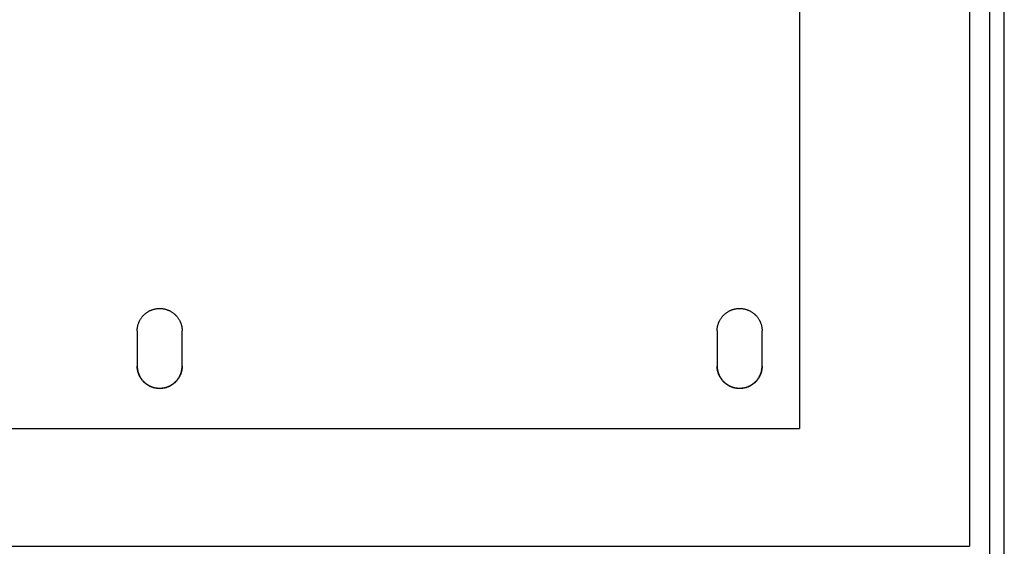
# Model space of a CAD drawing. Header units: inches. Extents: x 5 to 1128, y -85 to 748.
# Tile 101 of 256: x 195.68 to 207.99, y 291.04 to 297.62. Entities that reach past the tile are written whole.
import ezdxf

# ---------------------------------------------------------------- set-up
doc = ezdxf.new("R2010")
doc.units = ezdxf.units.IN
doc.header["$LTSCALE"] = 32
doc.header["$MEASUREMENT"] = 0
doc.layers.add('Visible (ANSI)', color=7, linetype='Continuous', lineweight=30)

msp = doc.modelspace()

# ---------------------------------------------------------------- linework, layer by layer
at = {"layer": 'Visible (ANSI)'}
for p, q in [((207.55726, 331.86164), (207.55726, 291.03536)), ((207.80726, 331.61249), (207.80726, 291.05588)), ((207.99126, 254.93677), (207.99126, 320.73717)), ((205.43226, 308.67132), (205.43226, 292.50722)), ((197.15101, 293.7287), (197.15101, 293.2901)), ((197.71351, 293.2901), (197.71351, 293.7287)), ((204.40101, 293.7287), (204.40101, 293.2901)), ((204.96351, 293.2901), (204.96351, 293.7287)), ((189.43226, 292.50722), (205.43226, 292.50722)), ((186.80726, 291.03536), (207.55726, 291.03536)), ((186.80726, 291.03536), (207.55726, 291.03536)), ((207.80726, 291.05588), (207.80726, 268.04675))]:
    msp.add_line(p, q, dxfattribs=at)
for points, knots in [([(197.15101, 293.7287), (197.15101, 293.73362), (197.15114, 293.73854), (197.1514, 293.74345), (197.15166, 293.74837), (197.15204, 293.75328), (197.15255, 293.75817), (197.15307, 293.76307), (197.15371, 293.76795), (197.15448, 293.77281), (197.15524, 293.77767), (197.15614, 293.78251), (197.15716, 293.78732), (197.15818, 293.79214), (197.15933, 293.79692), (197.1606, 293.80168), (197.16187, 293.80643), (197.16326, 293.81115), (197.16478, 293.81583), (197.16629, 293.82051), (197.16793, 293.82515), (197.16969, 293.82975), (197.17048, 293.83181), (197.1713, 293.83386), (197.17213, 293.8359), (197.17316, 293.83841), (197.17423, 293.84091), (197.17533, 293.84339), (197.17733, 293.84789), (197.17944, 293.85233), (197.18167, 293.85671), (197.1839, 293.8611), (197.18624, 293.86543), (197.18869, 293.86969), (197.19115, 293.87395), (197.19371, 293.87815), (197.19639, 293.88227), (197.19906, 293.8864), (197.20184, 293.89046), (197.20473, 293.89444), (197.20761, 293.89842), (197.2106, 293.90233), (197.21369, 293.90615), (197.21678, 293.90998), (197.21997, 293.91372), (197.22325, 293.91738), (197.22653, 293.92103), (197.22991, 293.9246), (197.23339, 293.92809), (197.23355, 293.92825), (197.23371, 293.92841), (197.23388, 293.92857), (197.2372, 293.93189), (197.2406, 293.93511), (197.24407, 293.93825), (197.24772, 293.94155), (197.25145, 293.94474), (197.25527, 293.94784), (197.25908, 293.95094), (197.26298, 293.95393), (197.26695, 293.95683), (197.27092, 293.95972), (197.27497, 293.96251), (197.27908, 293.96519), (197.2832, 293.96787), (197.28738, 293.97044), (197.29164, 293.9729), (197.29589, 293.97536), (197.3002, 293.97771), (197.30458, 293.97995), (197.30895, 293.98218), (197.31338, 293.9843), (197.31787, 293.9863), (197.32053, 293.98749), (197.32321, 293.98864), (197.32591, 293.98974), (197.32776, 293.9905), (197.32961, 293.99124), (197.33147, 293.99195), (197.33606, 293.99372), (197.34069, 293.99536), (197.34535, 293.99688), (197.35002, 293.9984), (197.35473, 293.9998), (197.35947, 294.00107), (197.36421, 294.00235), (197.36899, 294.0035), (197.37379, 294.00452), (197.37859, 294.00554), (197.38342, 294.00644), (197.38827, 294.00721), (197.39311, 294.00798), (197.39798, 294.00862), (197.40286, 294.00914), (197.40774, 294.00965), (197.41264, 294.01004), (197.41754, 294.01029), (197.42244, 294.01055), (197.42735, 294.01068), (197.43226, 294.01068), (197.43293, 294.01068), (197.4336, 294.01068), (197.43427, 294.01067), (197.43851, 294.01064), (197.44275, 294.01052), (197.44698, 294.01029), (197.45189, 294.01004), (197.45678, 294.00965), (197.46166, 294.00914), (197.46655, 294.00862), (197.47141, 294.00798), (197.47626, 294.00721), (197.48111, 294.00644), (197.48594, 294.00554), (197.49074, 294.00452), (197.49554, 294.0035), (197.50031, 294.00235), (197.50506, 294.00107), (197.5098, 293.9998), (197.5145, 293.9984), (197.51917, 293.99688), (197.52384, 293.99536), (197.52847, 293.99372), (197.53305, 293.99195), (197.53497, 293.99121), (197.53688, 293.99046), (197.53878, 293.98968), (197.54142, 293.98859), (197.54405, 293.98747), (197.54666, 293.9863), (197.55115, 293.9843), (197.55558, 293.98218), (197.55995, 293.97995), (197.56432, 293.97771), (197.56864, 293.97536), (197.57289, 293.9729), (197.57714, 293.97044), (197.58133, 293.96787), (197.58544, 293.96519), (197.58956, 293.96251), (197.59361, 293.95972), (197.59758, 293.95683), (197.60155, 293.95393), (197.60544, 293.95094), (197.60926, 293.94784), (197.61307, 293.94474), (197.6168, 293.94155), (197.62046, 293.93825), (197.62245, 293.93645), (197.62443, 293.93462), (197.62637, 293.93275), (197.62798, 293.93122), (197.62957, 293.92966), (197.63114, 293.92809), (197.63461, 293.9246), (197.63799, 293.92103), (197.64127, 293.91738), (197.64456, 293.91372), (197.64775, 293.90998), (197.65084, 293.90615), (197.65393, 293.90233), (197.65691, 293.89842), (197.6598, 293.89444), (197.66268, 293.89046), (197.66547, 293.8864), (197.66814, 293.88227), (197.67081, 293.87815), (197.67338, 293.87395), (197.67583, 293.86969), (197.67829, 293.86543), (197.68063, 293.8611), (197.68286, 293.85671), (197.6846, 293.85329), (197.68627, 293.84982), (197.68787, 293.84632), (197.68832, 293.84535), (197.68876, 293.84437), (197.6892, 293.84339), (197.6912, 293.83889), (197.69307, 293.83434), (197.69483, 293.82975), (197.69659, 293.82515), (197.69823, 293.82051), (197.69975, 293.81583), (197.70126, 293.81115), (197.70266, 293.80643), (197.70393, 293.80168), (197.70508, 293.79739), (197.70612, 293.79307), (197.70707, 293.78872), (197.70717, 293.78825), (197.70727, 293.78779), (197.70737, 293.78732), (197.70839, 293.78251), (197.70928, 293.77766), (197.71005, 293.77281), (197.71082, 293.76794), (197.71146, 293.76306), (197.71197, 293.75817), (197.71249, 293.75328), (197.71287, 293.74837), (197.71313, 293.74345), (197.71338, 293.73854), (197.71351, 293.73362), (197.71351, 293.7287)], [0, 0, 0, 0, 0.03753375, 0.03753375, 0.03753375, 0.07511791, 0.07511791, 0.07511791, 0.11273262, 0.11273262, 0.11273262, 0.15035619, 0.15035619, 0.15035619, 0.18796453, 0.18796453, 0.18796453, 0.22553089, 0.22553089, 0.22553089, 0.26302586, 0.26302586, 0.26302586, 0.2798106, 0.2798106, 0.2798106, 0.30044934, 0.30044934, 0.30044934, 0.33792873, 0.33792873, 0.33792873, 0.37546152, 0.37546152, 0.37546152, 0.41302294, 0.41302294, 0.41302294, 0.45058705, 0.45058705, 0.45058705, 0.48812737, 0.48812737, 0.48812737, 0.5256175, 0.5256175, 0.5256175, 0.56303181, 0.56303181, 0.56303181, 0.56477401, 0.56477401, 0.56477401, 0.60044105, 0.60044105, 0.60044105, 0.63792676, 0.63792676, 0.63792676, 0.67545329, 0.67545329, 0.67545329, 0.71298763, 0.71298763, 0.71298763, 0.75050087, 0.75050087, 0.75050087, 0.78796941, 0.78796941, 0.78796941, 0.82537629, 0.82537629, 0.82537629, 0.84754982, 0.84754982, 0.84754982, 0.86272882, 0.86272882, 0.86272882, 0.90015553, 0.90015553, 0.90015553, 0.93764653, 0.93764653, 0.93764653, 0.97516097, 0.97516097, 0.97516097, 1.01266632, 1.01266632, 1.01266632, 1.05013871, 1.05013871, 1.05013871, 1.08756226, 1.08756226, 1.08756226, 1.12492751, 1.12492751, 1.12492751, 1.13001951, 1.13001951, 1.13001951, 1.16227609, 1.16227609, 1.16227609, 1.19968134, 1.19968134, 1.19968134, 1.23713593, 1.23713593, 1.23713593, 1.27462498, 1.27462498, 1.27462498, 1.31212556, 1.31212556, 1.31212556, 1.34960602, 1.34960602, 1.34960602, 1.38702631, 1.38702631, 1.38702631, 1.40264214, 1.40264214, 1.40264214, 1.42437437, 1.42437437, 1.42437437, 1.46177282, 1.46177282, 1.46177282, 1.49922853, 1.49922853, 1.49922853, 1.5367238, 1.5367238, 1.5367238, 1.57423437, 1.57423437, 1.57423437, 1.61173071, 1.61173071, 1.61173071, 1.64917929, 1.64917929, 1.64917929, 1.66966031, 1.66966031, 1.66966031, 1.68656443, 1.68656443, 1.68656443, 1.72400456, 1.72400456, 1.72400456, 1.76150515, 1.76150515, 1.76150515, 1.79904069, 1.79904069, 1.79904069, 1.83658493, 1.83658493, 1.83658493, 1.87411158, 1.87411158, 1.87411158, 1.91159491, 1.91159491, 1.91159491, 1.94085364, 1.94085364, 1.94085364, 1.94901384, 1.94901384, 1.94901384, 1.98644045, 1.98644045, 1.98644045, 2.02389104, 2.02389104, 2.02389104, 2.06133937, 2.06133937, 2.06133937, 2.09513944, 2.09513944, 2.09513944, 2.09876243, 2.09876243, 2.09876243, 2.13620255, 2.13620255, 2.13620255, 2.17368058, 2.17368058, 2.17368058, 2.21117397, 2.21117397, 2.21117397, 2.24866188, 2.24866188, 2.24866188, 2.24866188]), ([(204.40101, 293.7287), (204.40101, 293.73362), (204.40114, 293.73854), (204.4014, 293.74345), (204.40166, 293.74837), (204.40204, 293.75328), (204.40255, 293.75817), (204.40307, 293.76307), (204.40371, 293.76795), (204.40448, 293.77281), (204.40524, 293.77767), (204.40614, 293.78251), (204.40716, 293.78732), (204.40818, 293.79214), (204.40933, 293.79692), (204.4106, 293.80168), (204.41187, 293.80643), (204.41326, 293.81115), (204.41478, 293.81583), (204.41629, 293.82051), (204.41793, 293.82515), (204.41969, 293.82975), (204.42048, 293.83181), (204.4213, 293.83386), (204.42213, 293.8359), (204.42316, 293.83841), (204.42423, 293.84091), (204.42533, 293.84339), (204.42733, 293.84789), (204.42944, 293.85233), (204.43167, 293.85671), (204.4339, 293.8611), (204.43624, 293.86543), (204.43869, 293.86969), (204.44115, 293.87395), (204.44371, 293.87815), (204.44639, 293.88227), (204.44906, 293.8864), (204.45184, 293.89046), (204.45473, 293.89444), (204.45761, 293.89842), (204.4606, 293.90233), (204.46369, 293.90615), (204.46678, 293.90998), (204.46997, 293.91372), (204.47325, 293.91738), (204.47653, 293.92103), (204.47991, 293.9246), (204.48339, 293.92809), (204.48355, 293.92825), (204.48371, 293.92841), (204.48388, 293.92857), (204.4872, 293.93189), (204.4906, 293.93511), (204.49407, 293.93825), (204.49772, 293.94155), (204.50145, 293.94474), (204.50527, 293.94784), (204.50908, 293.95094), (204.51298, 293.95393), (204.51695, 293.95683), (204.52092, 293.95972), (204.52497, 293.96251), (204.52908, 293.96519), (204.5332, 293.96787), (204.53738, 293.97044), (204.54164, 293.9729), (204.54589, 293.97536), (204.5502, 293.97771), (204.55458, 293.97995), (204.55895, 293.98218), (204.56338, 293.9843), (204.56787, 293.9863), (204.57053, 293.98749), (204.57321, 293.98864), (204.57591, 293.98974), (204.57776, 293.9905), (204.57961, 293.99124), (204.58147, 293.99195), (204.58606, 293.99372), (204.59069, 293.99536), (204.59535, 293.99688), (204.60002, 293.9984), (204.60473, 293.9998), (204.60947, 294.00107), (204.61421, 294.00235), (204.61899, 294.0035), (204.62379, 294.00452), (204.62859, 294.00554), (204.63342, 294.00644), (204.63827, 294.00721), (204.64311, 294.00798), (204.64798, 294.00862), (204.65286, 294.00914), (204.65774, 294.00965), (204.66264, 294.01004), (204.66754, 294.01029), (204.67244, 294.01055), (204.67735, 294.01068), (204.68226, 294.01068), (204.68293, 294.01068), (204.6836, 294.01068), (204.68427, 294.01067), (204.68851, 294.01064), (204.69275, 294.01052), (204.69698, 294.01029), (204.70189, 294.01004), (204.70678, 294.00965), (204.71166, 294.00914), (204.71655, 294.00862), (204.72141, 294.00798), (204.72626, 294.00721), (204.73111, 294.00644), (204.73594, 294.00554), (204.74074, 294.00452), (204.74554, 294.0035), (204.75031, 294.00235), (204.75506, 294.00107), (204.7598, 293.9998), (204.7645, 293.9984), (204.76917, 293.99688), (204.77384, 293.99536), (204.77847, 293.99372), (204.78305, 293.99195), (204.78497, 293.99121), (204.78688, 293.99046), (204.78878, 293.98968), (204.79142, 293.98859), (204.79405, 293.98747), (204.79666, 293.9863), (204.80115, 293.9843), (204.80558, 293.98218), (204.80995, 293.97995), (204.81432, 293.97771), (204.81864, 293.97536), (204.82289, 293.9729), (204.82714, 293.97044), (204.83133, 293.96787), (204.83544, 293.96519), (204.83956, 293.96251), (204.84361, 293.95972), (204.84758, 293.95683), (204.85155, 293.95393), (204.85544, 293.95094), (204.85926, 293.94784), (204.86307, 293.94474), (204.8668, 293.94155), (204.87046, 293.93825), (204.87245, 293.93645), (204.87443, 293.93462), (204.87637, 293.93275), (204.87798, 293.93122), (204.87957, 293.92966), (204.88114, 293.92809), (204.88461, 293.9246), (204.88799, 293.92103), (204.89127, 293.91738), (204.89456, 293.91372), (204.89775, 293.90998), (204.90084, 293.90615), (204.90393, 293.90233), (204.90691, 293.89842), (204.9098, 293.89444), (204.91268, 293.89046), (204.91547, 293.8864), (204.91814, 293.88227), (204.92081, 293.87815), (204.92338, 293.87395), (204.92583, 293.86969), (204.92829, 293.86543), (204.93063, 293.8611), (204.93286, 293.85671), (204.9346, 293.85329), (204.93627, 293.84982), (204.93787, 293.84632), (204.93832, 293.84535), (204.93876, 293.84437), (204.9392, 293.84339), (204.9412, 293.83889), (204.94307, 293.83434), (204.94483, 293.82975), (204.94659, 293.82515), (204.94823, 293.82051), (204.94975, 293.81583), (204.95126, 293.81115), (204.95266, 293.80643), (204.95393, 293.80168), (204.95508, 293.79739), (204.95612, 293.79307), (204.95707, 293.78872), (204.95717, 293.78825), (204.95727, 293.78779), (204.95737, 293.78732), (204.95839, 293.78251), (204.95928, 293.77766), (204.96005, 293.77281), (204.96082, 293.76794), (204.96146, 293.76306), (204.96197, 293.75817), (204.96249, 293.75328), (204.96287, 293.74837), (204.96313, 293.74345), (204.96338, 293.73854), (204.96351, 293.73362), (204.96351, 293.7287)], [0, 0, 0, 0, 0.03753375, 0.03753375, 0.03753375, 0.07511791, 0.07511791, 0.07511791, 0.11273262, 0.11273262, 0.11273262, 0.15035619, 0.15035619, 0.15035619, 0.18796453, 0.18796453, 0.18796453, 0.22553089, 0.22553089, 0.22553089, 0.26302586, 0.26302586, 0.26302586, 0.2798106, 0.2798106, 0.2798106, 0.30044934, 0.30044934, 0.30044934, 0.33792873, 0.33792873, 0.33792873, 0.37546152, 0.37546152, 0.37546152, 0.41302294, 0.41302294, 0.41302294, 0.45058705, 0.45058705, 0.45058705, 0.48812737, 0.48812737, 0.48812737, 0.5256175, 0.5256175, 0.5256175, 0.56303181, 0.56303181, 0.56303181, 0.56477401, 0.56477401, 0.56477401, 0.60044105, 0.60044105, 0.60044105, 0.63792676, 0.63792676, 0.63792676, 0.67545329, 0.67545329, 0.67545329, 0.71298763, 0.71298763, 0.71298763, 0.75050087, 0.75050087, 0.75050087, 0.78796941, 0.78796941, 0.78796941, 0.82537629, 0.82537629, 0.82537629, 0.84754982, 0.84754982, 0.84754982, 0.86272882, 0.86272882, 0.86272882, 0.90015553, 0.90015553, 0.90015553, 0.93764653, 0.93764653, 0.93764653, 0.97516097, 0.97516097, 0.97516097, 1.01266632, 1.01266632, 1.01266632, 1.05013871, 1.05013871, 1.05013871, 1.08756226, 1.08756226, 1.08756226, 1.12492751, 1.12492751, 1.12492751, 1.13001951, 1.13001951, 1.13001951, 1.16227609, 1.16227609, 1.16227609, 1.19968134, 1.19968134, 1.19968134, 1.23713593, 1.23713593, 1.23713593, 1.27462498, 1.27462498, 1.27462498, 1.31212556, 1.31212556, 1.31212556, 1.34960602, 1.34960602, 1.34960602, 1.38702631, 1.38702631, 1.38702631, 1.40264214, 1.40264214, 1.40264214, 1.42437437, 1.42437437, 1.42437437, 1.46177282, 1.46177282, 1.46177282, 1.49922853, 1.49922853, 1.49922853, 1.5367238, 1.5367238, 1.5367238, 1.57423437, 1.57423437, 1.57423437, 1.61173071, 1.61173071, 1.61173071, 1.64917929, 1.64917929, 1.64917929, 1.66966031, 1.66966031, 1.66966031, 1.68656443, 1.68656443, 1.68656443, 1.72400456, 1.72400456, 1.72400456, 1.76150515, 1.76150515, 1.76150515, 1.79904069, 1.79904069, 1.79904069, 1.83658493, 1.83658493, 1.83658493, 1.87411158, 1.87411158, 1.87411158, 1.91159491, 1.91159491, 1.91159491, 1.94085364, 1.94085364, 1.94085364, 1.94901384, 1.94901384, 1.94901384, 1.98644045, 1.98644045, 1.98644045, 2.02389104, 2.02389104, 2.02389104, 2.06133937, 2.06133937, 2.06133937, 2.09513944, 2.09513944, 2.09513944, 2.09876243, 2.09876243, 2.09876243, 2.13620255, 2.13620255, 2.13620255, 2.17368058, 2.17368058, 2.17368058, 2.21117397, 2.21117397, 2.21117397, 2.24866188, 2.24866188, 2.24866188, 2.24866188]), ([(197.15101, 293.29411), (197.15101, 293.28921), (197.15114, 293.28431), (197.1514, 293.27942), (197.15166, 293.27453), (197.15204, 293.26965), (197.15255, 293.26478), (197.15307, 293.25991), (197.15371, 293.25505), (197.15448, 293.25022), (197.15524, 293.24538), (197.15614, 293.24056), (197.15716, 293.23577), (197.15818, 293.23098), (197.15933, 293.22622), (197.1606, 293.22149), (197.16187, 293.21676), (197.16326, 293.21206), (197.16478, 293.2074), (197.16629, 293.20275), (197.16793, 293.19813), (197.16969, 293.19356), (197.17042, 293.19167), (197.17117, 293.18979), (197.17193, 293.18792), (197.17303, 293.18525), (197.17416, 293.18261), (197.17533, 293.17999), (197.17733, 293.17551), (197.17944, 293.17109), (197.18167, 293.16673), (197.1839, 293.16236), (197.18624, 293.15806), (197.18869, 293.15382), (197.19115, 293.14958), (197.19371, 293.1454), (197.19639, 293.14129), (197.19906, 293.13719), (197.20184, 293.13315), (197.20473, 293.12919), (197.20761, 293.12523), (197.2106, 293.12134), (197.21369, 293.11753), (197.21678, 293.11373), (197.21997, 293.11001), (197.22325, 293.10637), (197.22648, 293.10279), (197.22981, 293.09929), (197.23322, 293.09588), (197.23675, 293.09235), (197.24037, 293.08893), (197.24407, 293.0856), (197.24772, 293.08232), (197.25145, 293.07914), (197.25527, 293.07606), (197.25908, 293.07298), (197.26298, 293.07), (197.26695, 293.06712), (197.27092, 293.06424), (197.27497, 293.06147), (197.27908, 293.0588), (197.2832, 293.05613), (197.28739, 293.05358), (197.29164, 293.05113), (197.29589, 293.04868), (197.3002, 293.04634), (197.30458, 293.04412), (197.30895, 293.0419), (197.31338, 293.03979), (197.31787, 293.03779), (197.32031, 293.03671), (197.32277, 293.03566), (197.32525, 293.03464), (197.32732, 293.03379), (197.32939, 293.03297), (197.33147, 293.03217), (197.33606, 293.03042), (197.34069, 293.02878), (197.34535, 293.02727), (197.35002, 293.02576), (197.35473, 293.02437), (197.35947, 293.0231), (197.36421, 293.02183), (197.36899, 293.02069), (197.37379, 293.01967), (197.37859, 293.01865), (197.38342, 293.01776), (197.38827, 293.01699), (197.39311, 293.01623), (197.39798, 293.01559), (197.40286, 293.01508), (197.40774, 293.01457), (197.41264, 293.01418), (197.41754, 293.01392), (197.42244, 293.01367), (197.42735, 293.01354), (197.43226, 293.01354), (197.43285, 293.01354), (197.43345, 293.01354), (197.43404, 293.01355), (197.43836, 293.01357), (197.44267, 293.0137), (197.44698, 293.01392), (197.45189, 293.01418), (197.45678, 293.01457), (197.46166, 293.01508), (197.46655, 293.01559), (197.47141, 293.01623), (197.47626, 293.01699), (197.48111, 293.01776), (197.48594, 293.01865), (197.49074, 293.01967), (197.49554, 293.02069), (197.50031, 293.02183), (197.50506, 293.0231), (197.5098, 293.02437), (197.5145, 293.02576), (197.51917, 293.02727), (197.52384, 293.02878), (197.52847, 293.03042), (197.53305, 293.03217), (197.53505, 293.03294), (197.53704, 293.03373), (197.53902, 293.03454), (197.54158, 293.03558), (197.54413, 293.03667), (197.54666, 293.03779), (197.55115, 293.03979), (197.55558, 293.0419), (197.55995, 293.04412), (197.56432, 293.04634), (197.56864, 293.04868), (197.57289, 293.05113), (197.57714, 293.05357), (197.58133, 293.05613), (197.58544, 293.0588), (197.58956, 293.06147), (197.59361, 293.06424), (197.59758, 293.06712), (197.60155, 293.07), (197.60544, 293.07298), (197.60926, 293.07606), (197.61307, 293.07914), (197.6168, 293.08232), (197.62046, 293.0856), (197.6226, 293.08753), (197.62472, 293.08949), (197.62681, 293.09148), (197.62827, 293.09288), (197.62971, 293.09429), (197.63114, 293.09571), (197.63461, 293.09918), (197.63799, 293.10273), (197.64127, 293.10637), (197.64456, 293.11001), (197.64775, 293.11373), (197.65084, 293.11753), (197.65393, 293.12134), (197.65691, 293.12523), (197.6598, 293.12919), (197.66268, 293.13315), (197.66547, 293.13719), (197.66814, 293.14129), (197.67081, 293.1454), (197.67338, 293.14957), (197.67583, 293.15382), (197.67829, 293.15806), (197.68063, 293.16236), (197.68286, 293.16673), (197.6847, 293.17032), (197.68646, 293.17396), (197.68814, 293.17764), (197.6885, 293.17842), (197.68885, 293.1792), (197.6892, 293.17999), (197.6912, 293.18446), (197.69307, 293.18899), (197.69483, 293.19356), (197.69659, 293.19813), (197.69823, 293.20275), (197.69975, 293.2074), (197.70126, 293.21206), (197.70266, 293.21676), (197.70393, 293.22149), (197.7051, 293.22586), (197.70617, 293.23026), (197.70713, 293.23469), (197.70721, 293.23505), (197.70729, 293.23541), (197.70737, 293.23577), (197.70839, 293.24057), (197.70928, 293.24538), (197.71005, 293.25022), (197.71082, 293.25505), (197.71146, 293.25991), (197.71197, 293.26478), (197.71249, 293.26965), (197.71287, 293.27453), (197.71313, 293.27942), (197.71338, 293.28431), (197.71351, 293.28921), (197.71351, 293.29411)], [0, 0, 0, 0, 0.0373586, 0.0373586, 0.0373586, 0.07477011, 0.07477011, 0.07477011, 0.11221476, 0.11221476, 0.11221476, 0.14967087, 0.14967087, 0.14967087, 0.18711443, 0.18711443, 0.18711443, 0.22451872, 0.22451872, 0.22451872, 0.26185438, 0.26185438, 0.26185438, 0.27724134, 0.27724134, 0.27724134, 0.29912627, 0.29912627, 0.29912627, 0.33646374, 0.33646374, 0.33646374, 0.37386144, 0.37386144, 0.37386144, 0.41129453, 0.41129453, 0.41129453, 0.448737, 0.448737, 0.448737, 0.48616228, 0.48616228, 0.48616228, 0.52354386, 0.52354386, 0.52354386, 0.56025946, 0.56025946, 0.56025946, 0.59818206, 0.59818206, 0.59818206, 0.63559055, 0.63559055, 0.63559055, 0.67304592, 0.67304592, 0.67304592, 0.71051546, 0.71051546, 0.71051546, 0.74797052, 0.74797052, 0.74797052, 0.78538771, 0.78538771, 0.78538771, 0.82275027, 0.82275027, 0.82275027, 0.84310113, 0.84310113, 0.84310113, 0.86006908, 0.86006908, 0.86006908, 0.89746809, 0.89746809, 0.89746809, 0.93493142, 0.93493142, 0.93493142, 0.97241931, 0.97241931, 0.97241931, 1.0099003, 1.0099003, 1.0099003, 1.0473516, 1.0473516, 1.0473516, 1.08475837, 1.08475837, 1.08475837, 1.12211212, 1.12211212, 1.12211212, 1.12660907, 1.12660907, 1.12660907, 1.15945188, 1.15945188, 1.15945188, 1.19684217, 1.19684217, 1.19684217, 1.23427634, 1.23427634, 1.23427634, 1.2717406, 1.2717406, 1.2717406, 1.3092132, 1.3092132, 1.3092132, 1.34666365, 1.34666365, 1.34666365, 1.38405309, 1.38405309, 1.38405309, 1.40031655, 1.40031655, 1.40031655, 1.42136738, 1.42136738, 1.42136738, 1.45872459, 1.45872459, 1.45872459, 1.49613214, 1.49613214, 1.49613214, 1.53357217, 1.53357217, 1.53357217, 1.57102028, 1.57102028, 1.57102028, 1.60844684, 1.60844684, 1.60844684, 1.64581832, 1.64581832, 1.64581832, 1.66777801, 1.66777801, 1.66777801, 1.68311552, 1.68311552, 1.68311552, 1.72045551, 1.72045551, 1.72045551, 1.75784847, 1.75784847, 1.75784847, 1.79526903, 1.79526903, 1.79526903, 1.83269112, 1.83269112, 1.83269112, 1.87008859, 1.87008859, 1.87008859, 1.90743593, 1.90743593, 1.90743593, 1.9381946, 1.9381946, 1.9381946, 1.94471104, 1.94471104, 1.94471104, 1.98198396, 1.98198396, 1.98198396, 2.01927662, 2.01927662, 2.01927662, 2.05656246, 2.05656246, 2.05656246, 2.09100873, 2.09100873, 2.09100873, 2.09381797, 2.09381797, 2.09381797, 2.13108505, 2.13108505, 2.13108505, 2.16838813, 2.16838813, 2.16838813, 2.20570497, 2.20570497, 2.20570497, 2.243015, 2.243015, 2.243015, 2.243015]), ([(197.71351, 293.2901), (197.71351, 293.28518), (197.71338, 293.28026), (197.71313, 293.27535), (197.71287, 293.27043), (197.71249, 293.26552), (197.71197, 293.26063), (197.71146, 293.25574), (197.71082, 293.25086), (197.71005, 293.246), (197.70928, 293.24114), (197.70839, 293.2363), (197.70737, 293.23149), (197.70635, 293.22668), (197.7052, 293.22189), (197.70393, 293.21714), (197.70266, 293.21239), (197.70127, 293.20767), (197.69975, 293.20299), (197.69823, 293.19831), (197.69659, 293.19367), (197.69483, 293.18907), (197.69404, 293.18701), (197.69323, 293.18496), (197.69239, 293.18292), (197.69136, 293.18041), (197.6903, 293.17792), (197.6892, 293.17544), (197.6872, 293.17094), (197.68509, 293.1665), (197.68286, 293.16212), (197.68063, 293.15773), (197.67829, 293.15341), (197.67583, 293.14915), (197.67338, 293.14489), (197.67081, 293.14069), (197.66814, 293.13656), (197.66547, 293.13244), (197.66268, 293.12838), (197.6598, 293.1244), (197.65692, 293.12042), (197.65393, 293.11652), (197.65084, 293.11269), (197.64775, 293.10887), (197.64456, 293.10513), (197.64127, 293.10147), (197.63799, 293.09782), (197.63461, 293.09425), (197.63114, 293.09077), (197.63098, 293.0906), (197.63081, 293.09044), (197.63065, 293.09028), (197.62733, 293.08697), (197.62393, 293.08374), (197.62046, 293.08061), (197.61681, 293.07731), (197.61307, 293.07412), (197.60926, 293.07102), (197.60544, 293.06793), (197.60155, 293.06493), (197.59758, 293.06204), (197.59361, 293.05915), (197.58956, 293.05636), (197.58544, 293.05368), (197.58133, 293.051), (197.57714, 293.04843), (197.57289, 293.04597), (197.56864, 293.04351), (197.56432, 293.04116), (197.55995, 293.03893), (197.55558, 293.0367), (197.55115, 293.03458), (197.54666, 293.03257), (197.544, 293.03139), (197.54132, 293.03024), (197.53862, 293.02914), (197.53677, 293.02838), (197.53492, 293.02764), (197.53305, 293.02693), (197.52847, 293.02516), (197.52384, 293.02352), (197.51917, 293.022), (197.5145, 293.02048), (197.5098, 293.01908), (197.50506, 293.01781), (197.50031, 293.01654), (197.49554, 293.01539), (197.49074, 293.01437), (197.48594, 293.01334), (197.48111, 293.01245), (197.47626, 293.01168), (197.47141, 293.01091), (197.46655, 293.01026), (197.46166, 293.00975), (197.45678, 293.00924), (197.45189, 293.00885), (197.44698, 293.00859), (197.44208, 293.00833), (197.43718, 293.00821), (197.43226, 293.00821), (197.43159, 293.00821), (197.43092, 293.00821), (197.43025, 293.00821), (197.42601, 293.00824), (197.42177, 293.00837), (197.41754, 293.00859), (197.41264, 293.00885), (197.40774, 293.00924), (197.40286, 293.00975), (197.39798, 293.01026), (197.39311, 293.01091), (197.38827, 293.01168), (197.38342, 293.01245), (197.37859, 293.01334), (197.37379, 293.01437), (197.36899, 293.01539), (197.36421, 293.01654), (197.35947, 293.01781), (197.35473, 293.01908), (197.35002, 293.02048), (197.34535, 293.022), (197.34069, 293.02352), (197.33606, 293.02516), (197.33147, 293.02693), (197.32956, 293.02766), (197.32765, 293.02842), (197.32575, 293.0292), (197.3231, 293.03029), (197.32048, 293.03141), (197.31787, 293.03257), (197.31338, 293.03458), (197.30895, 293.0367), (197.30458, 293.03893), (197.3002, 293.04116), (197.29589, 293.04351), (197.29164, 293.04597), (197.28739, 293.04843), (197.2832, 293.051), (197.27908, 293.05368), (197.27497, 293.05636), (197.27092, 293.05915), (197.26695, 293.06204), (197.26298, 293.06493), (197.25908, 293.06793), (197.25527, 293.07102), (197.25145, 293.07412), (197.24772, 293.07731), (197.24407, 293.08061), (197.24207, 293.08241), (197.2401, 293.08424), (197.23815, 293.0861), (197.23655, 293.08764), (197.23496, 293.08919), (197.23339, 293.09077), (197.22991, 293.09425), (197.22654, 293.09782), (197.22325, 293.10147), (197.21997, 293.10513), (197.21678, 293.10887), (197.21369, 293.11269), (197.2106, 293.11652), (197.20761, 293.12042), (197.20473, 293.1244), (197.20184, 293.12838), (197.19906, 293.13244), (197.19639, 293.13656), (197.19371, 293.14069), (197.19115, 293.14488), (197.18869, 293.14915), (197.18624, 293.15341), (197.1839, 293.15773), (197.18167, 293.16212), (197.17993, 293.16554), (197.17825, 293.169), (197.17665, 293.1725), (197.17621, 293.17348), (197.17576, 293.17446), (197.17533, 293.17544), (197.17333, 293.17994), (197.17145, 293.18448), (197.16969, 293.18907), (197.16793, 293.19367), (197.1663, 293.19831), (197.16478, 293.20299), (197.16326, 293.20766), (197.16187, 293.21238), (197.1606, 293.21714), (197.15945, 293.22143), (197.1584, 293.22575), (197.15746, 293.23009), (197.15736, 293.23056), (197.15726, 293.23102), (197.15716, 293.23149), (197.15614, 293.2363), (197.15524, 293.24114), (197.15448, 293.246), (197.15371, 293.25086), (197.15307, 293.25574), (197.15255, 293.26063), (197.15204, 293.26553), (197.15166, 293.27043), (197.1514, 293.27535), (197.15114, 293.28026), (197.15101, 293.28518), (197.15101, 293.2901)], [0, 0, 0, 0, 0.03753375, 0.03753375, 0.03753375, 0.07511791, 0.07511791, 0.07511791, 0.11273262, 0.11273262, 0.11273262, 0.15035619, 0.15035619, 0.15035619, 0.18796453, 0.18796453, 0.18796453, 0.22553089, 0.22553089, 0.22553089, 0.26302586, 0.26302586, 0.26302586, 0.2798106, 0.2798106, 0.2798106, 0.30044934, 0.30044934, 0.30044934, 0.33792873, 0.33792873, 0.33792873, 0.37546152, 0.37546152, 0.37546152, 0.41302294, 0.41302294, 0.41302294, 0.45058705, 0.45058705, 0.45058705, 0.48812737, 0.48812737, 0.48812737, 0.5256175, 0.5256175, 0.5256175, 0.56303181, 0.56303181, 0.56303181, 0.56477401, 0.56477401, 0.56477401, 0.60044105, 0.60044105, 0.60044105, 0.63792676, 0.63792676, 0.63792676, 0.67545329, 0.67545329, 0.67545329, 0.71298763, 0.71298763, 0.71298763, 0.75050087, 0.75050087, 0.75050087, 0.78796941, 0.78796941, 0.78796941, 0.82537629, 0.82537629, 0.82537629, 0.84754982, 0.84754982, 0.84754982, 0.86272882, 0.86272882, 0.86272882, 0.90015553, 0.90015553, 0.90015553, 0.93764653, 0.93764653, 0.93764653, 0.97516097, 0.97516097, 0.97516097, 1.01266632, 1.01266632, 1.01266632, 1.05013871, 1.05013871, 1.05013871, 1.08756226, 1.08756226, 1.08756226, 1.12492751, 1.12492751, 1.12492751, 1.13001951, 1.13001951, 1.13001951, 1.16227609, 1.16227609, 1.16227609, 1.19968134, 1.19968134, 1.19968134, 1.23713593, 1.23713593, 1.23713593, 1.27462498, 1.27462498, 1.27462498, 1.31212556, 1.31212556, 1.31212556, 1.34960602, 1.34960602, 1.34960602, 1.38702631, 1.38702631, 1.38702631, 1.40264214, 1.40264214, 1.40264214, 1.42437437, 1.42437437, 1.42437437, 1.46177282, 1.46177282, 1.46177282, 1.49922853, 1.49922853, 1.49922853, 1.5367238, 1.5367238, 1.5367238, 1.57423437, 1.57423437, 1.57423437, 1.61173071, 1.61173071, 1.61173071, 1.64917929, 1.64917929, 1.64917929, 1.66966031, 1.66966031, 1.66966031, 1.68656443, 1.68656443, 1.68656443, 1.72400456, 1.72400456, 1.72400456, 1.76150515, 1.76150515, 1.76150515, 1.79904069, 1.79904069, 1.79904069, 1.83658493, 1.83658493, 1.83658493, 1.87411158, 1.87411158, 1.87411158, 1.91159491, 1.91159491, 1.91159491, 1.94085364, 1.94085364, 1.94085364, 1.94901384, 1.94901384, 1.94901384, 1.98644045, 1.98644045, 1.98644045, 2.02389104, 2.02389104, 2.02389104, 2.06133937, 2.06133937, 2.06133937, 2.09513944, 2.09513944, 2.09513944, 2.09876243, 2.09876243, 2.09876243, 2.13620255, 2.13620255, 2.13620255, 2.17368058, 2.17368058, 2.17368058, 2.21117397, 2.21117397, 2.21117397, 2.24866188, 2.24866188, 2.24866188, 2.24866188]), ([(204.40101, 293.29411), (204.40101, 293.28921), (204.40114, 293.28431), (204.4014, 293.27942), (204.40166, 293.27453), (204.40204, 293.26965), (204.40255, 293.26478), (204.40307, 293.25991), (204.40371, 293.25505), (204.40448, 293.25022), (204.40524, 293.24538), (204.40614, 293.24056), (204.40716, 293.23577), (204.40818, 293.23098), (204.40933, 293.22622), (204.4106, 293.22149), (204.41187, 293.21676), (204.41326, 293.21206), (204.41478, 293.2074), (204.41629, 293.20275), (204.41793, 293.19813), (204.41969, 293.19356), (204.42042, 293.19167), (204.42117, 293.18979), (204.42193, 293.18792), (204.42303, 293.18525), (204.42416, 293.18261), (204.42533, 293.17999), (204.42733, 293.17551), (204.42944, 293.17109), (204.43167, 293.16673), (204.4339, 293.16236), (204.43624, 293.15806), (204.43869, 293.15382), (204.44115, 293.14958), (204.44371, 293.1454), (204.44639, 293.14129), (204.44906, 293.13719), (204.45184, 293.13315), (204.45473, 293.12919), (204.45761, 293.12523), (204.4606, 293.12134), (204.46369, 293.11753), (204.46678, 293.11373), (204.46997, 293.11001), (204.47325, 293.10637), (204.47648, 293.10279), (204.47981, 293.09929), (204.48322, 293.09588), (204.48675, 293.09235), (204.49037, 293.08893), (204.49407, 293.0856), (204.49772, 293.08232), (204.50145, 293.07914), (204.50527, 293.07606), (204.50908, 293.07298), (204.51298, 293.07), (204.51695, 293.06712), (204.52092, 293.06424), (204.52497, 293.06147), (204.52908, 293.0588), (204.5332, 293.05613), (204.53739, 293.05358), (204.54164, 293.05113), (204.54589, 293.04868), (204.5502, 293.04634), (204.55458, 293.04412), (204.55895, 293.0419), (204.56338, 293.03979), (204.56787, 293.03779), (204.57031, 293.03671), (204.57277, 293.03566), (204.57525, 293.03464), (204.57732, 293.03379), (204.57939, 293.03297), (204.58147, 293.03217), (204.58606, 293.03042), (204.59069, 293.02878), (204.59535, 293.02727), (204.60002, 293.02576), (204.60473, 293.02437), (204.60947, 293.0231), (204.61421, 293.02183), (204.61899, 293.02069), (204.62379, 293.01967), (204.62859, 293.01865), (204.63342, 293.01776), (204.63827, 293.01699), (204.64311, 293.01623), (204.64798, 293.01559), (204.65286, 293.01508), (204.65774, 293.01457), (204.66264, 293.01418), (204.66754, 293.01392), (204.67244, 293.01367), (204.67735, 293.01354), (204.68226, 293.01354), (204.68285, 293.01354), (204.68345, 293.01354), (204.68404, 293.01355), (204.68836, 293.01357), (204.69267, 293.0137), (204.69698, 293.01392), (204.70189, 293.01418), (204.70678, 293.01457), (204.71166, 293.01508), (204.71655, 293.01559), (204.72141, 293.01623), (204.72626, 293.01699), (204.73111, 293.01776), (204.73594, 293.01865), (204.74074, 293.01967), (204.74554, 293.02069), (204.75031, 293.02183), (204.75506, 293.0231), (204.7598, 293.02437), (204.7645, 293.02576), (204.76917, 293.02727), (204.77384, 293.02878), (204.77847, 293.03042), (204.78305, 293.03217), (204.78505, 293.03294), (204.78704, 293.03373), (204.78902, 293.03454), (204.79158, 293.03558), (204.79413, 293.03667), (204.79666, 293.03779), (204.80115, 293.03979), (204.80558, 293.0419), (204.80995, 293.04412), (204.81432, 293.04634), (204.81864, 293.04868), (204.82289, 293.05113), (204.82714, 293.05357), (204.83133, 293.05613), (204.83544, 293.0588), (204.83956, 293.06147), (204.84361, 293.06424), (204.84758, 293.06712), (204.85155, 293.07), (204.85544, 293.07298), (204.85926, 293.07606), (204.86307, 293.07914), (204.8668, 293.08232), (204.87046, 293.0856), (204.8726, 293.08753), (204.87472, 293.08949), (204.87681, 293.09148), (204.87827, 293.09288), (204.87971, 293.09429), (204.88114, 293.09571), (204.88461, 293.09918), (204.88799, 293.10273), (204.89127, 293.10637), (204.89456, 293.11001), (204.89775, 293.11373), (204.90084, 293.11753), (204.90393, 293.12134), (204.90691, 293.12523), (204.9098, 293.12919), (204.91268, 293.13315), (204.91547, 293.13719), (204.91814, 293.14129), (204.92081, 293.1454), (204.92338, 293.14957), (204.92583, 293.15382), (204.92829, 293.15806), (204.93063, 293.16236), (204.93286, 293.16673), (204.9347, 293.17032), (204.93646, 293.17396), (204.93814, 293.17764), (204.9385, 293.17842), (204.93885, 293.1792), (204.9392, 293.17999), (204.9412, 293.18446), (204.94307, 293.18899), (204.94483, 293.19356), (204.94659, 293.19813), (204.94823, 293.20275), (204.94975, 293.2074), (204.95126, 293.21206), (204.95266, 293.21676), (204.95393, 293.22149), (204.9551, 293.22586), (204.95617, 293.23026), (204.95713, 293.23469), (204.95721, 293.23505), (204.95729, 293.23541), (204.95737, 293.23577), (204.95839, 293.24057), (204.95928, 293.24538), (204.96005, 293.25022), (204.96082, 293.25505), (204.96146, 293.25991), (204.96197, 293.26478), (204.96249, 293.26965), (204.96287, 293.27453), (204.96313, 293.27942), (204.96338, 293.28431), (204.96351, 293.28921), (204.96351, 293.29411)], [0, 0, 0, 0, 0.0373586, 0.0373586, 0.0373586, 0.07477011, 0.07477011, 0.07477011, 0.11221476, 0.11221476, 0.11221476, 0.14967087, 0.14967087, 0.14967087, 0.18711443, 0.18711443, 0.18711443, 0.22451872, 0.22451872, 0.22451872, 0.26185438, 0.26185438, 0.26185438, 0.27724134, 0.27724134, 0.27724134, 0.29912627, 0.29912627, 0.29912627, 0.33646374, 0.33646374, 0.33646374, 0.37386144, 0.37386144, 0.37386144, 0.41129453, 0.41129453, 0.41129453, 0.448737, 0.448737, 0.448737, 0.48616228, 0.48616228, 0.48616228, 0.52354386, 0.52354386, 0.52354386, 0.56025946, 0.56025946, 0.56025946, 0.59818206, 0.59818206, 0.59818206, 0.63559055, 0.63559055, 0.63559055, 0.67304592, 0.67304592, 0.67304592, 0.71051546, 0.71051546, 0.71051546, 0.74797052, 0.74797052, 0.74797052, 0.78538771, 0.78538771, 0.78538771, 0.82275027, 0.82275027, 0.82275027, 0.84310113, 0.84310113, 0.84310113, 0.86006908, 0.86006908, 0.86006908, 0.89746809, 0.89746809, 0.89746809, 0.93493142, 0.93493142, 0.93493142, 0.97241931, 0.97241931, 0.97241931, 1.0099003, 1.0099003, 1.0099003, 1.0473516, 1.0473516, 1.0473516, 1.08475837, 1.08475837, 1.08475837, 1.12211212, 1.12211212, 1.12211212, 1.12660907, 1.12660907, 1.12660907, 1.15945188, 1.15945188, 1.15945188, 1.19684217, 1.19684217, 1.19684217, 1.23427634, 1.23427634, 1.23427634, 1.2717406, 1.2717406, 1.2717406, 1.3092132, 1.3092132, 1.3092132, 1.34666365, 1.34666365, 1.34666365, 1.38405309, 1.38405309, 1.38405309, 1.40031655, 1.40031655, 1.40031655, 1.42136738, 1.42136738, 1.42136738, 1.45872459, 1.45872459, 1.45872459, 1.49613214, 1.49613214, 1.49613214, 1.53357217, 1.53357217, 1.53357217, 1.57102028, 1.57102028, 1.57102028, 1.60844684, 1.60844684, 1.60844684, 1.64581832, 1.64581832, 1.64581832, 1.66777801, 1.66777801, 1.66777801, 1.68311552, 1.68311552, 1.68311552, 1.72045551, 1.72045551, 1.72045551, 1.75784847, 1.75784847, 1.75784847, 1.79526903, 1.79526903, 1.79526903, 1.83269112, 1.83269112, 1.83269112, 1.87008859, 1.87008859, 1.87008859, 1.90743593, 1.90743593, 1.90743593, 1.9381946, 1.9381946, 1.9381946, 1.94471104, 1.94471104, 1.94471104, 1.98198396, 1.98198396, 1.98198396, 2.01927662, 2.01927662, 2.01927662, 2.05656246, 2.05656246, 2.05656246, 2.09100873, 2.09100873, 2.09100873, 2.09381797, 2.09381797, 2.09381797, 2.13108505, 2.13108505, 2.13108505, 2.16838813, 2.16838813, 2.16838813, 2.20570497, 2.20570497, 2.20570497, 2.243015, 2.243015, 2.243015, 2.243015]), ([(204.96351, 293.2901), (204.96351, 293.28518), (204.96338, 293.28026), (204.96313, 293.27535), (204.96287, 293.27043), (204.96249, 293.26552), (204.96197, 293.26063), (204.96146, 293.25574), (204.96082, 293.25086), (204.96005, 293.246), (204.95928, 293.24114), (204.95839, 293.2363), (204.95737, 293.23149), (204.95635, 293.22668), (204.9552, 293.22189), (204.95393, 293.21714), (204.95266, 293.21239), (204.95127, 293.20767), (204.94975, 293.20299), (204.94823, 293.19831), (204.94659, 293.19367), (204.94483, 293.18907), (204.94404, 293.18701), (204.94323, 293.18496), (204.94239, 293.18292), (204.94136, 293.18041), (204.9403, 293.17792), (204.9392, 293.17544), (204.9372, 293.17094), (204.93509, 293.1665), (204.93286, 293.16212), (204.93063, 293.15773), (204.92829, 293.15341), (204.92583, 293.14915), (204.92338, 293.14489), (204.92081, 293.14069), (204.91814, 293.13656), (204.91547, 293.13244), (204.91268, 293.12838), (204.9098, 293.1244), (204.90692, 293.12042), (204.90393, 293.11652), (204.90084, 293.11269), (204.89775, 293.10887), (204.89456, 293.10513), (204.89127, 293.10147), (204.88799, 293.09782), (204.88461, 293.09425), (204.88114, 293.09077), (204.88098, 293.0906), (204.88081, 293.09044), (204.88065, 293.09028), (204.87733, 293.08697), (204.87393, 293.08374), (204.87046, 293.08061), (204.86681, 293.07731), (204.86307, 293.07412), (204.85926, 293.07102), (204.85544, 293.06793), (204.85155, 293.06493), (204.84758, 293.06204), (204.84361, 293.05915), (204.83956, 293.05636), (204.83544, 293.05368), (204.83133, 293.051), (204.82714, 293.04843), (204.82289, 293.04597), (204.81864, 293.04351), (204.81432, 293.04116), (204.80995, 293.03893), (204.80558, 293.0367), (204.80115, 293.03458), (204.79666, 293.03257), (204.794, 293.03139), (204.79132, 293.03024), (204.78862, 293.02914), (204.78677, 293.02838), (204.78492, 293.02764), (204.78305, 293.02693), (204.77847, 293.02516), (204.77384, 293.02352), (204.76917, 293.022), (204.7645, 293.02048), (204.7598, 293.01908), (204.75506, 293.01781), (204.75031, 293.01654), (204.74554, 293.01539), (204.74074, 293.01437), (204.73594, 293.01334), (204.73111, 293.01245), (204.72626, 293.01168), (204.72141, 293.01091), (204.71655, 293.01026), (204.71166, 293.00975), (204.70678, 293.00924), (204.70189, 293.00885), (204.69698, 293.00859), (204.69208, 293.00833), (204.68718, 293.00821), (204.68226, 293.00821), (204.68159, 293.00821), (204.68092, 293.00821), (204.68025, 293.00821), (204.67601, 293.00824), (204.67177, 293.00837), (204.66754, 293.00859), (204.66264, 293.00885), (204.65774, 293.00924), (204.65286, 293.00975), (204.64798, 293.01026), (204.64311, 293.01091), (204.63827, 293.01168), (204.63342, 293.01245), (204.62859, 293.01334), (204.62379, 293.01437), (204.61899, 293.01539), (204.61421, 293.01654), (204.60947, 293.01781), (204.60473, 293.01908), (204.60002, 293.02048), (204.59535, 293.022), (204.59069, 293.02352), (204.58606, 293.02516), (204.58147, 293.02693), (204.57956, 293.02766), (204.57765, 293.02842), (204.57575, 293.0292), (204.5731, 293.03029), (204.57048, 293.03141), (204.56787, 293.03257), (204.56338, 293.03458), (204.55895, 293.0367), (204.55458, 293.03893), (204.5502, 293.04116), (204.54589, 293.04351), (204.54164, 293.04597), (204.53739, 293.04843), (204.5332, 293.051), (204.52908, 293.05368), (204.52497, 293.05636), (204.52092, 293.05915), (204.51695, 293.06204), (204.51298, 293.06493), (204.50908, 293.06793), (204.50527, 293.07102), (204.50145, 293.07412), (204.49772, 293.07731), (204.49407, 293.08061), (204.49207, 293.08241), (204.4901, 293.08424), (204.48815, 293.0861), (204.48655, 293.08764), (204.48496, 293.08919), (204.48339, 293.09077), (204.47991, 293.09425), (204.47654, 293.09782), (204.47325, 293.10147), (204.46997, 293.10513), (204.46678, 293.10887), (204.46369, 293.11269), (204.4606, 293.11652), (204.45761, 293.12042), (204.45473, 293.1244), (204.45184, 293.12838), (204.44906, 293.13244), (204.44639, 293.13656), (204.44371, 293.14069), (204.44115, 293.14488), (204.43869, 293.14915), (204.43624, 293.15341), (204.4339, 293.15773), (204.43167, 293.16212), (204.42993, 293.16554), (204.42825, 293.169), (204.42665, 293.1725), (204.42621, 293.17348), (204.42576, 293.17446), (204.42533, 293.17544), (204.42333, 293.17994), (204.42145, 293.18448), (204.41969, 293.18907), (204.41793, 293.19367), (204.4163, 293.19831), (204.41478, 293.20299), (204.41326, 293.20766), (204.41187, 293.21238), (204.4106, 293.21714), (204.40945, 293.22143), (204.4084, 293.22575), (204.40746, 293.23009), (204.40736, 293.23056), (204.40726, 293.23102), (204.40716, 293.23149), (204.40614, 293.2363), (204.40524, 293.24114), (204.40448, 293.246), (204.40371, 293.25086), (204.40307, 293.25574), (204.40255, 293.26063), (204.40204, 293.26553), (204.40166, 293.27043), (204.4014, 293.27535), (204.40114, 293.28026), (204.40101, 293.28518), (204.40101, 293.2901)], [0, 0, 0, 0, 0.03753375, 0.03753375, 0.03753375, 0.07511791, 0.07511791, 0.07511791, 0.11273262, 0.11273262, 0.11273262, 0.15035619, 0.15035619, 0.15035619, 0.18796453, 0.18796453, 0.18796453, 0.22553089, 0.22553089, 0.22553089, 0.26302586, 0.26302586, 0.26302586, 0.2798106, 0.2798106, 0.2798106, 0.30044934, 0.30044934, 0.30044934, 0.33792873, 0.33792873, 0.33792873, 0.37546152, 0.37546152, 0.37546152, 0.41302294, 0.41302294, 0.41302294, 0.45058705, 0.45058705, 0.45058705, 0.48812737, 0.48812737, 0.48812737, 0.5256175, 0.5256175, 0.5256175, 0.56303181, 0.56303181, 0.56303181, 0.56477401, 0.56477401, 0.56477401, 0.60044105, 0.60044105, 0.60044105, 0.63792676, 0.63792676, 0.63792676, 0.67545329, 0.67545329, 0.67545329, 0.71298763, 0.71298763, 0.71298763, 0.75050087, 0.75050087, 0.75050087, 0.78796941, 0.78796941, 0.78796941, 0.82537629, 0.82537629, 0.82537629, 0.84754982, 0.84754982, 0.84754982, 0.86272882, 0.86272882, 0.86272882, 0.90015553, 0.90015553, 0.90015553, 0.93764653, 0.93764653, 0.93764653, 0.97516097, 0.97516097, 0.97516097, 1.01266632, 1.01266632, 1.01266632, 1.05013871, 1.05013871, 1.05013871, 1.08756226, 1.08756226, 1.08756226, 1.12492751, 1.12492751, 1.12492751, 1.13001951, 1.13001951, 1.13001951, 1.16227609, 1.16227609, 1.16227609, 1.19968134, 1.19968134, 1.19968134, 1.23713593, 1.23713593, 1.23713593, 1.27462498, 1.27462498, 1.27462498, 1.31212556, 1.31212556, 1.31212556, 1.34960602, 1.34960602, 1.34960602, 1.38702631, 1.38702631, 1.38702631, 1.40264214, 1.40264214, 1.40264214, 1.42437437, 1.42437437, 1.42437437, 1.46177282, 1.46177282, 1.46177282, 1.49922853, 1.49922853, 1.49922853, 1.5367238, 1.5367238, 1.5367238, 1.57423437, 1.57423437, 1.57423437, 1.61173071, 1.61173071, 1.61173071, 1.64917929, 1.64917929, 1.64917929, 1.66966031, 1.66966031, 1.66966031, 1.68656443, 1.68656443, 1.68656443, 1.72400456, 1.72400456, 1.72400456, 1.76150515, 1.76150515, 1.76150515, 1.79904069, 1.79904069, 1.79904069, 1.83658493, 1.83658493, 1.83658493, 1.87411158, 1.87411158, 1.87411158, 1.91159491, 1.91159491, 1.91159491, 1.94085364, 1.94085364, 1.94085364, 1.94901384, 1.94901384, 1.94901384, 1.98644045, 1.98644045, 1.98644045, 2.02389104, 2.02389104, 2.02389104, 2.06133937, 2.06133937, 2.06133937, 2.09513944, 2.09513944, 2.09513944, 2.09876243, 2.09876243, 2.09876243, 2.13620255, 2.13620255, 2.13620255, 2.17368058, 2.17368058, 2.17368058, 2.21117397, 2.21117397, 2.21117397, 2.24866188, 2.24866188, 2.24866188, 2.24866188])]:
    msp.add_open_spline(points, degree=3, knots=knots, dxfattribs=at)

doc.saveas('drawing.dxf')
